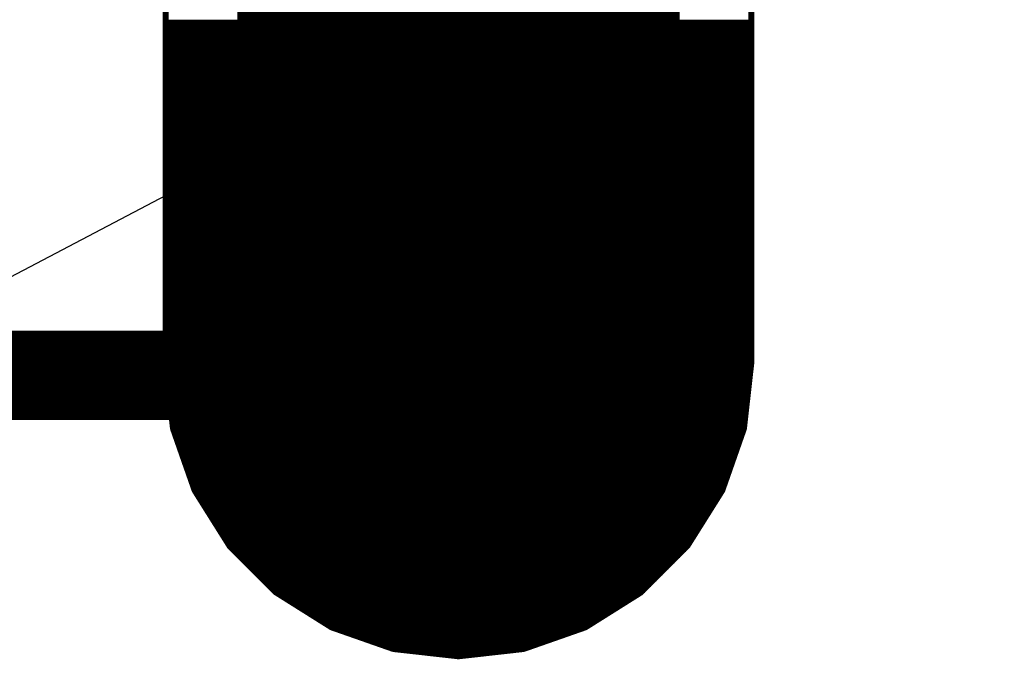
# Model space of a CAD drawing. Extents: x -35 to 35, y -57 to 81.
# Tile 100 of 153: x 3.57 to 5.25, y 47.99 to 49.08. Entities that reach past the tile are written whole.
import ezdxf

# ---------------------------------------------------------------- set-up
doc = ezdxf.new("R2010")
doc.units = 0
for name, color, linetype in [('1', 22, 'CONTINUOUS'), ('16', 175, 'CONTINUOUS'), ('17', 82, 'CONTINUOUS'), ('19', 53, 'CONTINUOUS'), ('51', 53, 'CONTINUOUS')]:
    doc.layers.add(name, color=color, linetype=linetype)

# ---------------------------------------------------------------- blocks, each defined once
blk = doc.blocks.new('LONGP100')
at = {"const_width": 1}
blk.add_lwpolyline([(-0.5, 0), (0.5, 0)], dxfattribs=at)
at = {"const_width": 0.5}
for points in [[(-0.5, 0.25, 1), (-0.5, -0.25)], [(0.5, -0.25, 1), (0.5, 0.25)]]:
    blk.add_lwpolyline(points, format="xyb", dxfattribs=at)

msp = doc.modelspace()

# ---------------------------------------------------------------- linework, layer by layer
at = {"layer": '1', "const_width": 0.01}
for points in [[(3.818, 48.498), (3.818, 49.598)], [(4.818, 49.598), (4.818, 48.498)], [(3.818, 49.08), (4.818, 49.08)], [(3.818, 49.07), (4.818, 49.07)], [(3.818, 49.06), (4.818, 49.06)], [(3.818, 49.05), (4.818, 49.05)], [(3.818, 49.04), (4.818, 49.04)], [(3.818, 49.03), (4.818, 49.03)], [(3.818, 49.02), (4.818, 49.02)], [(3.818, 49.01), (4.818, 49.01)], [(3.818, 49), (4.818, 49)], [(3.818, 48.99), (4.818, 48.99)], [(3.818, 48.98), (4.818, 48.98)], [(3.818, 48.97), (4.818, 48.97)], [(3.818, 48.96), (4.818, 48.96)], [(3.818, 48.95), (4.818, 48.95)], [(3.818, 48.94), (4.818, 48.94)], [(3.818, 48.93), (4.818, 48.93)], [(3.818, 48.92), (4.818, 48.92)], [(3.818, 48.91), (4.818, 48.91)], [(3.818, 48.9), (4.818, 48.9)], [(3.818, 48.89), (4.818, 48.89)], [(3.818, 48.88), (4.818, 48.88)], [(3.818, 48.87), (4.818, 48.87)], [(3.818, 48.86), (4.818, 48.86)], [(3.818, 48.85), (4.818, 48.85)], [(3.818, 48.84), (4.818, 48.84)], [(3.818, 48.83), (4.818, 48.83)], [(3.818, 48.82), (4.818, 48.82)], [(3.818, 48.81), (4.818, 48.81)], [(3.818, 48.8), (4.818, 48.8)], [(3.818, 48.79), (4.818, 48.79)], [(3.818, 48.78), (4.818, 48.78)], [(3.818, 48.77), (4.818, 48.77)], [(3.818, 48.76), (4.818, 48.76)], [(3.818, 48.75), (4.818, 48.75)], [(3.818, 48.74), (4.818, 48.74)], [(3.818, 48.73), (4.818, 48.73)], [(3.818, 48.72), (4.818, 48.72)], [(3.818, 48.71), (4.818, 48.71)], [(3.818, 48.7), (4.818, 48.7)], [(3.818, 48.69), (4.818, 48.69)], [(3.818, 48.68), (4.818, 48.68)], [(3.818, 48.67), (4.818, 48.67)], [(3.818, 48.66), (4.818, 48.66)], [(3.818, 48.65), (4.818, 48.65)], [(3.818, 48.64), (4.818, 48.64)], [(3.818, 48.63), (4.818, 48.63)], [(3.818, 48.62), (4.818, 48.62)], [(3.818, 48.61), (4.818, 48.61)], [(3.818, 48.6), (4.818, 48.6)], [(3.818, 48.59), (4.818, 48.59)], [(3.818, 48.58), (4.818, 48.58)], [(3.818, 48.57), (4.818, 48.57)], [(3.818, 48.56), (4.818, 48.56)], [(3.818, 48.55), (4.818, 48.55)], [(3.818, 48.54), (4.818, 48.54)], [(3.818, 48.53), (4.818, 48.53)], [(3.818, 48.52), (4.818, 48.52)], [(3.818, 48.51), (4.818, 48.51)], [(3.818, 48.5), (4.818, 48.5)], [(3.8305, 48.3867), (3.818, 48.498)], [(4.818, 48.498), (4.8055, 48.3867)], [(3.8189, 48.49), (4.8171, 48.49)], [(3.82, 48.48), (4.816, 48.48)], [(3.8212, 48.47), (4.8148, 48.47)], [(3.8223, 48.46), (4.8137, 48.46)], [(3.8234, 48.45), (4.8126, 48.45)], [(3.8245, 48.44), (4.8115, 48.44)], [(3.8257, 48.43), (4.8103, 48.43)], [(3.8268, 48.42), (4.8092, 48.42)], [(3.8279, 48.41), (4.8081, 48.41)], [(3.829, 48.4), (4.807, 48.4)], [(3.8302, 48.39), (4.8058, 48.39)], [(3.8675, 48.2811), (3.8305, 48.3867)], [(3.8329, 48.38), (4.8031, 48.38)], [(4.8055, 48.3867), (4.7685, 48.2811)], [(3.8364, 48.37), (4.7996, 48.37)], [(3.8399, 48.36), (4.7961, 48.36)], [(3.8434, 48.35), (4.7926, 48.35)], [(3.8469, 48.34), (4.7891, 48.34)], [(3.8504, 48.33), (4.7856, 48.33)], [(3.8539, 48.32), (4.7821, 48.32)], [(3.8574, 48.31), (4.7786, 48.31)], [(3.8609, 48.3), (4.7751, 48.3)], [(3.8644, 48.29), (4.7716, 48.29)], [(3.9271, 48.1863), (3.8675, 48.2811)], [(3.8682, 48.28), (4.7678, 48.28)], [(4.7685, 48.2811), (4.7089, 48.1863)], [(3.8745, 48.27), (4.7615, 48.27)], [(3.8808, 48.26), (4.7553, 48.26)], [(3.887, 48.25), (4.749, 48.25)], [(3.8933, 48.24), (4.7427, 48.24)], [(3.8996, 48.23), (4.7364, 48.23)], [(3.9059, 48.22), (4.7301, 48.22)], [(3.9122, 48.21), (4.7238, 48.21)], [(3.9184, 48.2), (4.7176, 48.2)], [(3.9247, 48.19), (4.7113, 48.19)], [(4.0063, 48.1071), (3.9271, 48.1863)], [(3.9333, 48.18), (4.7027, 48.18)], [(4.7089, 48.1863), (4.6297, 48.1071)], [(3.9433, 48.17), (4.6927, 48.17)], [(3.9533, 48.16), (4.6827, 48.16)], [(3.9633, 48.15), (4.6727, 48.15)], [(3.9733, 48.14), (4.6627, 48.14)], [(3.9833, 48.13), (4.6527, 48.13)], [(3.9933, 48.12), (4.6427, 48.12)], [(4.0033, 48.11), (4.6327, 48.11)], [(4.1011, 48.0475), (4.0063, 48.1071)], [(4.0175, 48.1), (4.6185, 48.1)], [(4.6297, 48.1071), (4.5349, 48.0475)], [(4.0334, 48.09), (4.6026, 48.09)], [(4.0494, 48.08), (4.5866, 48.08)], [(4.0653, 48.07), (4.5707, 48.07)], [(4.0812, 48.06), (4.5548, 48.06)], [(4.0971, 48.05), (4.5389, 48.05)], [(4.2067, 48.0105), (4.1011, 48.0475)], [(4.5349, 48.0475), (4.4293, 48.0105)], [(4.1225, 48.04), (4.5135, 48.04)], [(4.1511, 48.03), (4.4849, 48.03)], [(4.1797, 48.02), (4.4563, 48.02)], [(4.318, 47.998), (4.2067, 48.0105)], [(4.2115, 48.01), (4.4245, 48.01)], [(4.4293, 48.0105), (4.318, 47.998)], [(4.3003, 48), (4.3357, 48)]]:
    msp.add_lwpolyline(points, dxfattribs=at)
at = {"layer": '1', "const_width": 0.005}
for points in [[(3.818, 49.0825, 1), (3.818, 49.0775)], [(3.818, 49.0725, 1), (3.818, 49.0675)], [(4.818, 49.0775, 1), (4.818, 49.0825)], [(4.818, 49.0675, 1), (4.818, 49.0725)], [(3.818, 49.0625, 1), (3.818, 49.0575)], [(4.818, 49.0575, 1), (4.818, 49.0625)], [(3.818, 49.0525, 1), (3.818, 49.0475)], [(3.818, 49.0425, 1), (3.818, 49.0375)], [(4.818, 49.0475, 1), (4.818, 49.0525)], [(4.818, 49.0375, 1), (4.818, 49.0425)], [(3.818, 49.0325, 1), (3.818, 49.0275)], [(3.818, 49.0225, 1), (3.818, 49.0175)], [(4.818, 49.0275, 1), (4.818, 49.0325)], [(4.818, 49.0175, 1), (4.818, 49.0225)], [(3.818, 49.0125, 1), (3.818, 49.0075)], [(4.818, 49.0075, 1), (4.818, 49.0125)], [(3.818, 49.0025, 1), (3.818, 48.9975)], [(3.818, 48.9925, 1), (3.818, 48.9875)], [(4.818, 48.9975, 1), (4.818, 49.0025)], [(4.818, 48.9875, 1), (4.818, 48.9925)], [(3.818, 48.9825, 1), (3.818, 48.9775)], [(3.818, 48.9725, 1), (3.818, 48.9675)], [(4.818, 48.9775, 1), (4.818, 48.9825)], [(4.818, 48.9675, 1), (4.818, 48.9725)], [(3.818, 48.9625, 1), (3.818, 48.9575)], [(4.818, 48.9575, 1), (4.818, 48.9625)], [(3.818, 48.9525, 1), (3.818, 48.9475)], [(3.818, 48.9425, 1), (3.818, 48.9375)], [(4.818, 48.9475, 1), (4.818, 48.9525)], [(4.818, 48.9375, 1), (4.818, 48.9425)], [(3.818, 48.9325, 1), (3.818, 48.9275)], [(3.818, 48.9225, 1), (3.818, 48.9175)], [(4.818, 48.9275, 1), (4.818, 48.9325)], [(4.818, 48.9175, 1), (4.818, 48.9225)], [(3.818, 48.9125, 1), (3.818, 48.9075)], [(3.818, 48.9025, 1), (3.818, 48.8975)], [(4.818, 48.9075, 1), (4.818, 48.9125)], [(4.818, 48.8975, 1), (4.818, 48.9025)], [(3.818, 48.8925, 1), (3.818, 48.8875)], [(4.818, 48.8875, 1), (4.818, 48.8925)], [(3.818, 48.8825, 1), (3.818, 48.8775)], [(3.818, 48.8725, 1), (3.818, 48.8675)], [(4.818, 48.8775, 1), (4.818, 48.8825)], [(4.818, 48.8675, 1), (4.818, 48.8725)], [(3.818, 48.8625, 1), (3.818, 48.8575)], [(3.818, 48.8525, 1), (3.818, 48.8475)], [(4.818, 48.8575, 1), (4.818, 48.8625)], [(4.818, 48.8475, 1), (4.818, 48.8525)], [(3.818, 48.8425, 1), (3.818, 48.8375)], [(4.818, 48.8375, 1), (4.818, 48.8425)], [(3.818, 48.8325, 1), (3.818, 48.8275)], [(3.818, 48.8225, 1), (3.818, 48.8175)], [(4.818, 48.8275, 1), (4.818, 48.8325)], [(4.818, 48.8175, 1), (4.818, 48.8225)], [(3.818, 48.8125, 1), (3.818, 48.8075)], [(3.818, 48.8025, 1), (3.818, 48.7975)], [(4.818, 48.8075, 1), (4.818, 48.8125)], [(4.818, 48.7975, 1), (4.818, 48.8025)], [(3.818, 48.7925, 1), (3.818, 48.7875)], [(4.818, 48.7875, 1), (4.818, 48.7925)], [(3.818, 48.7825, 1), (3.818, 48.7775)], [(3.818, 48.7725, 1), (3.818, 48.7675)], [(4.818, 48.7775, 1), (4.818, 48.7825)], [(4.818, 48.7675, 1), (4.818, 48.7725)], [(3.818, 48.7625, 1), (3.818, 48.7575)], [(3.818, 48.7525, 1), (3.818, 48.7475)], [(4.818, 48.7575, 1), (4.818, 48.7625)], [(4.818, 48.7475, 1), (4.818, 48.7525)], [(3.818, 48.7425, 1), (3.818, 48.7375)], [(4.818, 48.7375, 1), (4.818, 48.7425)], [(3.818, 48.7325, 1), (3.818, 48.7275)], [(3.818, 48.7225, 1), (3.818, 48.7175)], [(4.818, 48.7275, 1), (4.818, 48.7325)], [(4.818, 48.7175, 1), (4.818, 48.7225)], [(3.818, 48.7125, 1), (3.818, 48.7075)], [(3.818, 48.7025, 1), (3.818, 48.6975)], [(4.818, 48.7075, 1), (4.818, 48.7125)], [(4.818, 48.6975, 1), (4.818, 48.7025)], [(3.818, 48.6925, 1), (3.818, 48.6875)], [(4.818, 48.6875, 1), (4.818, 48.6925)], [(3.818, 48.6825, 1), (3.818, 48.6775)], [(3.818, 48.6725, 1), (3.818, 48.6675)], [(4.818, 48.6775, 1), (4.818, 48.6825)], [(4.818, 48.6675, 1), (4.818, 48.6725)], [(3.818, 48.6625, 1), (3.818, 48.6575)], [(3.818, 48.6525, 1), (3.818, 48.6475)], [(4.818, 48.6575, 1), (4.818, 48.6625)], [(4.818, 48.6475, 1), (4.818, 48.6525)], [(3.818, 48.6425, 1), (3.818, 48.6375)], [(4.818, 48.6375, 1), (4.818, 48.6425)], [(3.818, 48.6325, 1), (3.818, 48.6275)], [(3.818, 48.6225, 1), (3.818, 48.6175)], [(4.818, 48.6275, 1), (4.818, 48.6325)], [(4.818, 48.6175, 1), (4.818, 48.6225)], [(3.818, 48.6125, 1), (3.818, 48.6075)], [(3.818, 48.6025, 1), (3.818, 48.5975)], [(4.818, 48.6075, 1), (4.818, 48.6125)], [(4.818, 48.5975, 1), (4.818, 48.6025)], [(3.818, 48.5925, 1), (3.818, 48.5875)], [(4.818, 48.5875, 1), (4.818, 48.5925)], [(3.818, 48.5825, 1), (3.818, 48.5775)], [(3.818, 48.5725, 1), (3.818, 48.5675)], [(4.818, 48.5775, 1), (4.818, 48.5825)], [(4.818, 48.5675, 1), (4.818, 48.5725)], [(3.818, 48.5625, 1), (3.818, 48.5575)], [(3.818, 48.5525, 1), (3.818, 48.5475)], [(4.818, 48.5575, 1), (4.818, 48.5625)], [(4.818, 48.5475, 1), (4.818, 48.5525)], [(3.818, 48.5425, 1), (3.818, 48.5375)], [(3.818, 48.5325, 1), (3.818, 48.5275)], [(4.818, 48.5375, 1), (4.818, 48.5425)], [(4.818, 48.5275, 1), (4.818, 48.5325)], [(3.818, 48.5225, 1), (3.818, 48.5175)], [(4.818, 48.5175, 1), (4.818, 48.5225)], [(3.818, 48.5125, 1), (3.818, 48.5075)], [(3.818, 48.5025, 1), (3.818, 48.4975)], [(3.8205, 48.4983, 1), (3.8155, 48.4977)], [(4.8205, 48.4977, 1), (4.8155, 48.4983)], [(4.818, 48.5075, 1), (4.818, 48.5125)], [(4.818, 48.4975, 1), (4.818, 48.5025)], [(3.8155, 48.498, 1), (3.8205, 48.498)], [(3.8189, 48.4925, 1), (3.8189, 48.4875)], [(3.82, 48.4825, 1), (3.82, 48.4775)], [(4.8155, 48.498, 1), (4.8205, 48.498)], [(4.816, 48.4775, 1), (4.816, 48.4825)], [(4.8171, 48.4875, 1), (4.8171, 48.4925)], [(3.8212, 48.4725, 1), (3.8212, 48.4675)], [(4.8148, 48.4675, 1), (4.8148, 48.4725)], [(3.8223, 48.4625, 1), (3.8223, 48.4575)], [(3.8234, 48.4525, 1), (3.8234, 48.4475)], [(4.8126, 48.4475, 1), (4.8126, 48.4525)], [(4.8137, 48.4575, 1), (4.8137, 48.4625)], [(3.8245, 48.4425, 1), (3.8245, 48.4375)], [(3.8257, 48.4325, 1), (3.8257, 48.4275)], [(4.8103, 48.4275, 1), (4.8103, 48.4325)], [(4.8115, 48.4375, 1), (4.8115, 48.4425)], [(3.8268, 48.4225, 1), (3.8268, 48.4175)], [(4.8092, 48.4175, 1), (4.8092, 48.4225)], [(3.8279, 48.4125, 1), (3.8279, 48.4075)], [(3.829, 48.4025, 1), (3.829, 48.3975)], [(4.807, 48.3975, 1), (4.807, 48.4025)], [(4.8081, 48.4075, 1), (4.8081, 48.4125)], [(3.8302, 48.3925, 1), (3.8302, 48.3875)], [(3.8329, 48.3876, 1), (3.8282, 48.3859)], [(3.8281, 48.3865, 1), (3.833, 48.387)], [(3.8329, 48.3825, 1), (3.8329, 48.3775)], [(4.803, 48.387, 1), (4.8079, 48.3865)], [(4.8078, 48.3859, 1), (4.8031, 48.3876)], [(4.8031, 48.3775, 1), (4.8031, 48.3825)], [(4.8058, 48.3875, 1), (4.8058, 48.3925)], [(3.8364, 48.3725, 1), (3.8364, 48.3675)], [(4.7996, 48.3675, 1), (4.7996, 48.3725)], [(3.8399, 48.3625, 1), (3.8399, 48.3575)], [(3.8434, 48.3525, 1), (3.8434, 48.3475)], [(4.7926, 48.3475, 1), (4.7926, 48.3525)], [(4.7961, 48.3575, 1), (4.7961, 48.3625)], [(3.8469, 48.3425, 1), (3.8469, 48.3375)], [(3.8504, 48.3325, 1), (3.8504, 48.3275)], [(4.7856, 48.3275, 1), (4.7856, 48.3325)], [(4.7891, 48.3375, 1), (4.7891, 48.3425)], [(3.8539, 48.3225, 1), (3.8539, 48.3175)], [(4.7821, 48.3175, 1), (4.7821, 48.3225)], [(3.8574, 48.3125, 1), (3.8574, 48.3075)], [(3.8609, 48.3025, 1), (3.8609, 48.2975)], [(4.7751, 48.2975, 1), (4.7751, 48.3025)], [(4.7786, 48.3075, 1), (4.7786, 48.3125)], [(3.8644, 48.2925, 1), (3.8644, 48.2875)], [(3.8696, 48.2824, 1), (3.8654, 48.2797)], [(3.8652, 48.2802, 1), (3.8699, 48.2819)], [(3.8682, 48.2825, 1), (3.8682, 48.2775)], [(4.7661, 48.2819, 1), (4.7708, 48.2802)], [(4.7706, 48.2797, 1), (4.7664, 48.2824)], [(4.7678, 48.2775, 1), (4.7678, 48.2825)], [(4.7716, 48.2875, 1), (4.7716, 48.2925)], [(3.8745, 48.2725, 1), (3.8745, 48.2675)], [(4.7615, 48.2675, 1), (4.7615, 48.2725)], [(3.8808, 48.2625, 1), (3.8808, 48.2575)], [(3.887, 48.2525, 1), (3.887, 48.2475)], [(4.749, 48.2475, 1), (4.749, 48.2525)], [(4.7553, 48.2575, 1), (4.7553, 48.2625)], [(3.8933, 48.2425, 1), (3.8933, 48.2375)], [(3.8996, 48.2325, 1), (3.8996, 48.2275)], [(4.7364, 48.2275, 1), (4.7364, 48.2325)], [(4.7427, 48.2375, 1), (4.7427, 48.2425)], [(3.9059, 48.2225, 1), (3.9059, 48.2175)], [(4.7301, 48.2175, 1), (4.7301, 48.2225)], [(3.9122, 48.2125, 1), (3.9122, 48.2075)], [(3.9184, 48.2025, 1), (3.9184, 48.1975)], [(4.7176, 48.1975, 1), (4.7176, 48.2025)], [(4.7238, 48.2075, 1), (4.7238, 48.2125)], [(3.9247, 48.1925, 1), (3.9247, 48.1875)], [(3.9289, 48.188, 1), (3.9253, 48.1845)], [(3.925, 48.1849, 1), (3.9292, 48.1876)], [(3.9333, 48.1825, 1), (3.9333, 48.1775)], [(4.7027, 48.1775, 1), (4.7027, 48.1825)], [(4.7068, 48.1876, 1), (4.711, 48.1849)], [(4.7107, 48.1845, 1), (4.7071, 48.188)], [(4.7113, 48.1875, 1), (4.7113, 48.1925)], [(3.9433, 48.1725, 1), (3.9433, 48.1675)], [(3.9533, 48.1625, 1), (3.9533, 48.1575)], [(4.6827, 48.1575, 1), (4.6827, 48.1625)], [(4.6927, 48.1675, 1), (4.6927, 48.1725)], [(3.9633, 48.1525, 1), (3.9633, 48.1475)], [(4.6727, 48.1475, 1), (4.6727, 48.1525)], [(3.9733, 48.1425, 1), (3.9733, 48.1375)], [(3.9833, 48.1325, 1), (3.9833, 48.1275)], [(4.6527, 48.1275, 1), (4.6527, 48.1325)], [(4.6627, 48.1375, 1), (4.6627, 48.1425)], [(3.9933, 48.1225, 1), (3.9933, 48.1175)], [(4.0033, 48.1125, 1), (4.0033, 48.1075)], [(4.6327, 48.1075, 1), (4.6327, 48.1125)], [(4.6427, 48.1175, 1), (4.6427, 48.1225)], [(4.0076, 48.1092, 1), (4.0049, 48.105)], [(4.0045, 48.1053, 1), (4.008, 48.1089)], [(4.0175, 48.1025, 1), (4.0175, 48.0975)], [(4.6185, 48.0975, 1), (4.6185, 48.1025)], [(4.628, 48.1089, 1), (4.6315, 48.1053)], [(4.6311, 48.105, 1), (4.6284, 48.1092)], [(4.0334, 48.0925, 1), (4.0334, 48.0875)], [(4.0494, 48.0825, 1), (4.0494, 48.0775)], [(4.5866, 48.0775, 1), (4.5866, 48.0825)], [(4.6026, 48.0875, 1), (4.6026, 48.0925)], [(4.0653, 48.0725, 1), (4.0653, 48.0675)], [(4.0812, 48.0625, 1), (4.0812, 48.0575)], [(4.5548, 48.0575, 1), (4.5548, 48.0625)], [(4.5707, 48.0675, 1), (4.5707, 48.0725)], [(4.0971, 48.0525, 1), (4.0971, 48.0475)], [(4.1019, 48.0499, 1), (4.1002, 48.0452)], [(4.0997, 48.0454, 1), (4.1024, 48.0496)], [(4.5336, 48.0496, 1), (4.5363, 48.0454)], [(4.5358, 48.0452, 1), (4.5341, 48.0499)], [(4.5389, 48.0475, 1), (4.5389, 48.0525)], [(4.1225, 48.0425, 1), (4.1225, 48.0375)], [(4.1511, 48.0325, 1), (4.1511, 48.0275)], [(4.4849, 48.0275, 1), (4.4849, 48.0325)], [(4.5135, 48.0375, 1), (4.5135, 48.0425)], [(4.1797, 48.0225, 1), (4.1797, 48.0175)], [(4.207, 48.013, 1), (4.2065, 48.0081)], [(4.2059, 48.0082, 1), (4.2076, 48.0129)], [(4.2115, 48.0125, 1), (4.2115, 48.0075)], [(4.4245, 48.0075, 1), (4.4245, 48.0125)], [(4.4284, 48.0129, 1), (4.4301, 48.0082)], [(4.4295, 48.0081, 1), (4.429, 48.013)], [(4.4563, 48.0175, 1), (4.4563, 48.0225)], [(4.3003, 48.0025, 1), (4.3003, 47.9975)], [(4.3177, 48.0005, 1), (4.3183, 47.9955)], [(4.3177, 47.9955, 1), (4.3183, 48.0005)], [(4.3357, 47.9975, 1), (4.3357, 48.0025)]]:
    msp.add_lwpolyline(points, format="xyb", dxfattribs=at)
at = {"layer": '16', "const_width": 0.01}
for points in [[(3.818, 49.598), (3.818, 48.498)], [(4.818, 48.498), (4.818, 49.598)], [(3.818, 49.08), (4.818, 49.08)], [(3.818, 49.07), (4.818, 49.07)], [(3.818, 49.06), (4.818, 49.06)], [(3.818, 49.05), (4.818, 49.05)], [(3.818, 49.04), (4.818, 49.04)], [(3.818, 49.03), (4.818, 49.03)], [(3.818, 49.02), (4.818, 49.02)], [(3.818, 49.01), (4.818, 49.01)], [(3.818, 49), (4.818, 49)], [(3.818, 48.99), (4.818, 48.99)], [(3.818, 48.98), (4.818, 48.98)], [(3.818, 48.97), (4.818, 48.97)], [(3.818, 48.96), (4.818, 48.96)], [(3.818, 48.95), (4.818, 48.95)], [(3.818, 48.94), (4.818, 48.94)], [(3.818, 48.93), (4.818, 48.93)], [(3.818, 48.92), (4.818, 48.92)], [(3.818, 48.91), (4.818, 48.91)], [(3.818, 48.9), (4.818, 48.9)], [(3.818, 48.89), (4.818, 48.89)], [(3.818, 48.88), (4.818, 48.88)], [(3.818, 48.87), (4.818, 48.87)], [(3.818, 48.86), (4.818, 48.86)], [(3.818, 48.85), (4.818, 48.85)], [(3.818, 48.84), (4.818, 48.84)], [(3.818, 48.83), (4.818, 48.83)], [(3.818, 48.82), (4.818, 48.82)], [(3.818, 48.81), (4.818, 48.81)], [(3.818, 48.8), (4.818, 48.8)], [(3.818, 48.79), (4.818, 48.79)], [(3.818, 48.78), (4.818, 48.78)], [(3.818, 48.77), (4.818, 48.77)], [(3.818, 48.76), (4.818, 48.76)], [(3.818, 48.75), (4.818, 48.75)], [(3.818, 48.74), (4.818, 48.74)], [(3.818, 48.73), (4.818, 48.73)], [(3.818, 48.72), (4.818, 48.72)], [(3.818, 48.71), (4.818, 48.71)], [(3.818, 48.7), (4.818, 48.7)], [(3.818, 48.69), (4.818, 48.69)], [(3.818, 48.68), (4.818, 48.68)], [(3.818, 48.67), (4.818, 48.67)], [(3.818, 48.66), (4.818, 48.66)], [(3.818, 48.65), (4.818, 48.65)], [(3.818, 48.64), (4.818, 48.64)], [(3.818, 48.63), (4.818, 48.63)], [(3.818, 48.62), (4.818, 48.62)], [(3.818, 48.61), (4.818, 48.61)], [(3.818, 48.6), (4.818, 48.6)], [(3.818, 48.59), (4.818, 48.59)], [(3.818, 48.58), (4.818, 48.58)], [(3.818, 48.57), (4.818, 48.57)], [(3.818, 48.56), (4.818, 48.56)], [(3.818, 48.55), (4.818, 48.55)], [(3.818, 48.54), (4.818, 48.54)], [(3.818, 48.53), (4.818, 48.53)], [(3.818, 48.52), (4.818, 48.52)], [(3.818, 48.51), (4.818, 48.51)], [(3.818, 48.5), (4.818, 48.5)], [(3.818, 48.498), (3.8305, 48.3867)], [(4.8055, 48.3867), (4.818, 48.498)], [(3.8189, 48.49), (4.8171, 48.49)], [(3.82, 48.48), (4.816, 48.48)], [(3.8212, 48.47), (4.8148, 48.47)], [(3.8223, 48.46), (4.8137, 48.46)], [(3.8234, 48.45), (4.8126, 48.45)], [(3.8245, 48.44), (4.8115, 48.44)], [(3.8257, 48.43), (4.8103, 48.43)], [(3.8268, 48.42), (4.8092, 48.42)], [(3.8279, 48.41), (4.8081, 48.41)], [(3.829, 48.4), (4.807, 48.4)], [(3.8302, 48.39), (4.8058, 48.39)], [(3.8305, 48.3867), (3.8675, 48.2811)], [(3.8329, 48.38), (4.8031, 48.38)], [(4.7685, 48.2811), (4.8055, 48.3867)], [(3.8364, 48.37), (4.7996, 48.37)], [(3.8399, 48.36), (4.7961, 48.36)], [(3.8434, 48.35), (4.7926, 48.35)], [(3.8469, 48.34), (4.7891, 48.34)], [(3.8504, 48.33), (4.7856, 48.33)], [(3.8539, 48.32), (4.7821, 48.32)], [(3.8574, 48.31), (4.7786, 48.31)], [(3.8609, 48.3), (4.7751, 48.3)], [(3.8644, 48.29), (4.7716, 48.29)], [(3.8675, 48.2811), (3.9271, 48.1863)], [(3.8682, 48.28), (4.7678, 48.28)], [(4.7089, 48.1863), (4.7685, 48.2811)], [(3.8745, 48.27), (4.7615, 48.27)], [(3.8807, 48.26), (4.7553, 48.26)], [(3.887, 48.25), (4.749, 48.25)], [(3.8933, 48.24), (4.7427, 48.24)], [(3.8996, 48.23), (4.7364, 48.23)], [(3.9059, 48.22), (4.7301, 48.22)], [(3.9122, 48.21), (4.7238, 48.21)], [(3.9184, 48.2), (4.7176, 48.2)], [(3.9247, 48.19), (4.7113, 48.19)], [(3.9271, 48.1863), (4.0063, 48.1071)], [(3.9333, 48.18), (4.7027, 48.18)], [(4.6297, 48.1071), (4.7089, 48.1863)], [(3.9433, 48.17), (4.6927, 48.17)], [(3.9533, 48.16), (4.6827, 48.16)], [(3.9633, 48.15), (4.6727, 48.15)], [(3.9733, 48.14), (4.6627, 48.14)], [(3.9833, 48.13), (4.6527, 48.13)], [(3.9933, 48.12), (4.6427, 48.12)], [(4.0033, 48.11), (4.6327, 48.11)], [(4.0063, 48.1071), (4.1011, 48.0475)], [(4.0175, 48.1), (4.6185, 48.1)], [(4.5349, 48.0475), (4.6297, 48.1071)], [(4.0334, 48.09), (4.6026, 48.09)], [(4.0494, 48.08), (4.5866, 48.08)], [(4.0653, 48.07), (4.5707, 48.07)], [(4.0812, 48.06), (4.5548, 48.06)], [(4.0971, 48.05), (4.5389, 48.05)], [(4.1011, 48.0475), (4.2067, 48.0105)], [(4.4293, 48.0105), (4.5349, 48.0475)], [(4.1225, 48.04), (4.5135, 48.04)], [(4.1511, 48.03), (4.4849, 48.03)], [(4.1797, 48.02), (4.4563, 48.02)], [(4.2067, 48.0105), (4.318, 47.998)], [(4.2115, 48.01), (4.4245, 48.01)], [(4.318, 47.998), (4.4293, 48.0105)], [(4.3003, 48), (4.3357, 48)]]:
    msp.add_lwpolyline(points, dxfattribs=at)
at = {"layer": '16', "const_width": 0.005}
for points in [[(3.818, 49.0825, 1), (3.818, 49.0775)], [(3.818, 49.0725, 1), (3.818, 49.0675)], [(4.818, 49.0775, 1), (4.818, 49.0825)], [(4.818, 49.0675, 1), (4.818, 49.0725)], [(3.818, 49.0625, 1), (3.818, 49.0575)], [(4.818, 49.0575, 1), (4.818, 49.0625)], [(3.818, 49.0525, 1), (3.818, 49.0475)], [(3.818, 49.0425, 1), (3.818, 49.0375)], [(4.818, 49.0475, 1), (4.818, 49.0525)], [(4.818, 49.0375, 1), (4.818, 49.0425)], [(3.818, 49.0325, 1), (3.818, 49.0275)], [(3.818, 49.0225, 1), (3.818, 49.0175)], [(4.818, 49.0275, 1), (4.818, 49.0325)], [(4.818, 49.0175, 1), (4.818, 49.0225)], [(3.818, 49.0125, 1), (3.818, 49.0075)], [(4.818, 49.0075, 1), (4.818, 49.0125)], [(3.818, 49.0025, 1), (3.818, 48.9975)], [(3.818, 48.9925, 1), (3.818, 48.9875)], [(4.818, 48.9975, 1), (4.818, 49.0025)], [(4.818, 48.9875, 1), (4.818, 48.9925)], [(3.818, 48.9825, 1), (3.818, 48.9775)], [(3.818, 48.9725, 1), (3.818, 48.9675)], [(4.818, 48.9775, 1), (4.818, 48.9825)], [(4.818, 48.9675, 1), (4.818, 48.9725)], [(3.818, 48.9625, 1), (3.818, 48.9575)], [(4.818, 48.9575, 1), (4.818, 48.9625)], [(3.818, 48.9525, 1), (3.818, 48.9475)], [(3.818, 48.9425, 1), (3.818, 48.9375)], [(4.818, 48.9475, 1), (4.818, 48.9525)], [(4.818, 48.9375, 1), (4.818, 48.9425)], [(3.818, 48.9325, 1), (3.818, 48.9275)], [(3.818, 48.9225, 1), (3.818, 48.9175)], [(4.818, 48.9275, 1), (4.818, 48.9325)], [(4.818, 48.9175, 1), (4.818, 48.9225)], [(3.818, 48.9125, 1), (3.818, 48.9075)], [(3.818, 48.9025, 1), (3.818, 48.8975)], [(4.818, 48.9075, 1), (4.818, 48.9125)], [(4.818, 48.8975, 1), (4.818, 48.9025)], [(3.818, 48.8925, 1), (3.818, 48.8875)], [(4.818, 48.8875, 1), (4.818, 48.8925)], [(3.818, 48.8825, 1), (3.818, 48.8775)], [(3.818, 48.8725, 1), (3.818, 48.8675)], [(4.818, 48.8775, 1), (4.818, 48.8825)], [(4.818, 48.8675, 1), (4.818, 48.8725)], [(3.818, 48.8625, 1), (3.818, 48.8575)], [(3.818, 48.8525, 1), (3.818, 48.8475)], [(4.818, 48.8575, 1), (4.818, 48.8625)], [(4.818, 48.8475, 1), (4.818, 48.8525)], [(3.818, 48.8425, 1), (3.818, 48.8375)], [(4.818, 48.8375, 1), (4.818, 48.8425)], [(3.818, 48.8325, 1), (3.818, 48.8275)], [(3.818, 48.8225, 1), (3.818, 48.8175)], [(4.818, 48.8275, 1), (4.818, 48.8325)], [(4.818, 48.8175, 1), (4.818, 48.8225)], [(3.818, 48.8125, 1), (3.818, 48.8075)], [(3.818, 48.8025, 1), (3.818, 48.7975)], [(4.818, 48.8075, 1), (4.818, 48.8125)], [(4.818, 48.7975, 1), (4.818, 48.8025)], [(3.818, 48.7925, 1), (3.818, 48.7875)], [(4.818, 48.7875, 1), (4.818, 48.7925)], [(3.818, 48.7825, 1), (3.818, 48.7775)], [(3.818, 48.7725, 1), (3.818, 48.7675)], [(4.818, 48.7775, 1), (4.818, 48.7825)], [(4.818, 48.7675, 1), (4.818, 48.7725)], [(3.818, 48.7625, 1), (3.818, 48.7575)], [(3.818, 48.7525, 1), (3.818, 48.7475)], [(4.818, 48.7575, 1), (4.818, 48.7625)], [(4.818, 48.7475, 1), (4.818, 48.7525)], [(3.818, 48.7425, 1), (3.818, 48.7375)], [(4.818, 48.7375, 1), (4.818, 48.7425)], [(3.818, 48.7325, 1), (3.818, 48.7275)], [(3.818, 48.7225, 1), (3.818, 48.7175)], [(4.818, 48.7275, 1), (4.818, 48.7325)], [(4.818, 48.7175, 1), (4.818, 48.7225)], [(3.818, 48.7125, 1), (3.818, 48.7075)], [(3.818, 48.7025, 1), (3.818, 48.6975)], [(4.818, 48.7075, 1), (4.818, 48.7125)], [(4.818, 48.6975, 1), (4.818, 48.7025)], [(3.818, 48.6925, 1), (3.818, 48.6875)], [(4.818, 48.6875, 1), (4.818, 48.6925)], [(3.818, 48.6825, 1), (3.818, 48.6775)], [(3.818, 48.6725, 1), (3.818, 48.6675)], [(4.818, 48.6775, 1), (4.818, 48.6825)], [(4.818, 48.6675, 1), (4.818, 48.6725)], [(3.818, 48.6625, 1), (3.818, 48.6575)], [(3.818, 48.6525, 1), (3.818, 48.6475)], [(4.818, 48.6575, 1), (4.818, 48.6625)], [(4.818, 48.6475, 1), (4.818, 48.6525)], [(3.818, 48.6425, 1), (3.818, 48.6375)], [(4.818, 48.6375, 1), (4.818, 48.6425)], [(3.818, 48.6325, 1), (3.818, 48.6275)], [(3.818, 48.6225, 1), (3.818, 48.6175)], [(4.818, 48.6275, 1), (4.818, 48.6325)], [(4.818, 48.6175, 1), (4.818, 48.6225)], [(3.818, 48.6125, 1), (3.818, 48.6075)], [(3.818, 48.6025, 1), (3.818, 48.5975)], [(4.818, 48.6075, 1), (4.818, 48.6125)], [(4.818, 48.5975, 1), (4.818, 48.6025)], [(3.818, 48.5925, 1), (3.818, 48.5875)], [(4.818, 48.5875, 1), (4.818, 48.5925)], [(3.818, 48.5825, 1), (3.818, 48.5775)], [(3.818, 48.5725, 1), (3.818, 48.5675)], [(4.818, 48.5775, 1), (4.818, 48.5825)], [(4.818, 48.5675, 1), (4.818, 48.5725)], [(3.818, 48.5625, 1), (3.818, 48.5575)], [(3.818, 48.5525, 1), (3.818, 48.5475)], [(4.818, 48.5575, 1), (4.818, 48.5625)], [(4.818, 48.5475, 1), (4.818, 48.5525)], [(3.818, 48.5425, 1), (3.818, 48.5375)], [(3.818, 48.5325, 1), (3.818, 48.5275)], [(4.818, 48.5375, 1), (4.818, 48.5425)], [(4.818, 48.5275, 1), (4.818, 48.5325)], [(3.818, 48.5225, 1), (3.818, 48.5175)], [(4.818, 48.5175, 1), (4.818, 48.5225)], [(3.818, 48.5125, 1), (3.818, 48.5075)], [(3.818, 48.5025, 1), (3.818, 48.4975)], [(3.8205, 48.4983, 1), (3.8155, 48.4977)], [(4.8205, 48.4977, 1), (4.8155, 48.4983)], [(4.818, 48.5075, 1), (4.818, 48.5125)], [(4.818, 48.4975, 1), (4.818, 48.5025)], [(3.8155, 48.498, 1), (3.8205, 48.498)], [(3.8189, 48.4925, 1), (3.8189, 48.4875)], [(3.82, 48.4825, 1), (3.82, 48.4775)], [(4.8155, 48.498, 1), (4.8205, 48.498)], [(4.816, 48.4775, 1), (4.816, 48.4825)], [(4.8171, 48.4875, 1), (4.8171, 48.4925)], [(3.8212, 48.4725, 1), (3.8212, 48.4675)], [(4.8148, 48.4675, 1), (4.8148, 48.4725)], [(3.8223, 48.4625, 1), (3.8223, 48.4575)], [(3.8234, 48.4525, 1), (3.8234, 48.4475)], [(4.8126, 48.4475, 1), (4.8126, 48.4525)], [(4.8137, 48.4575, 1), (4.8137, 48.4625)], [(3.8245, 48.4425, 1), (3.8245, 48.4375)], [(3.8257, 48.4325, 1), (3.8257, 48.4275)], [(4.8103, 48.4275, 1), (4.8103, 48.4325)], [(4.8115, 48.4375, 1), (4.8115, 48.4425)], [(3.8268, 48.4225, 1), (3.8268, 48.4175)], [(4.8092, 48.4175, 1), (4.8092, 48.4225)], [(3.8279, 48.4125, 1), (3.8279, 48.4075)], [(3.829, 48.4025, 1), (3.829, 48.3975)], [(4.807, 48.3975, 1), (4.807, 48.4025)], [(4.8081, 48.4075, 1), (4.8081, 48.4125)], [(3.8302, 48.3925, 1), (3.8302, 48.3875)], [(3.8329, 48.3876, 1), (3.8282, 48.3859)], [(3.8281, 48.3865, 1), (3.833, 48.387)], [(3.8329, 48.3825, 1), (3.8329, 48.3775)], [(4.803, 48.387, 1), (4.8079, 48.3865)], [(4.8078, 48.3859, 1), (4.8031, 48.3876)], [(4.8031, 48.3775, 1), (4.8031, 48.3825)], [(4.8058, 48.3875, 1), (4.8058, 48.3925)], [(3.8364, 48.3725, 1), (3.8364, 48.3675)], [(4.7996, 48.3675, 1), (4.7996, 48.3725)], [(3.8399, 48.3625, 1), (3.8399, 48.3575)], [(3.8434, 48.3525, 1), (3.8434, 48.3475)], [(4.7926, 48.3475, 1), (4.7926, 48.3525)], [(4.7961, 48.3575, 1), (4.7961, 48.3625)], [(3.8469, 48.3425, 1), (3.8469, 48.3375)], [(3.8504, 48.3325, 1), (3.8504, 48.3275)], [(4.7856, 48.3275, 1), (4.7856, 48.3325)], [(4.7891, 48.3375, 1), (4.7891, 48.3425)], [(3.8539, 48.3225, 1), (3.8539, 48.3175)], [(4.7821, 48.3175, 1), (4.7821, 48.3225)], [(3.8574, 48.3125, 1), (3.8574, 48.3075)], [(3.8609, 48.3025, 1), (3.8609, 48.2975)], [(4.7751, 48.2975, 1), (4.7751, 48.3025)], [(4.7786, 48.3075, 1), (4.7786, 48.3125)], [(3.8644, 48.2925, 1), (3.8644, 48.2875)], [(3.8696, 48.2824, 1), (3.8654, 48.2797)], [(3.8652, 48.2802, 1), (3.8699, 48.2819)], [(3.8682, 48.2825, 1), (3.8682, 48.2775)], [(4.7661, 48.2819, 1), (4.7708, 48.2802)], [(4.7706, 48.2797, 1), (4.7664, 48.2824)], [(4.7678, 48.2775, 1), (4.7678, 48.2825)], [(4.7716, 48.2875, 1), (4.7716, 48.2925)], [(3.8745, 48.2725, 1), (3.8745, 48.2675)], [(4.7615, 48.2675, 1), (4.7615, 48.2725)], [(3.8807, 48.2625, 1), (3.8807, 48.2575)], [(3.887, 48.2525, 1), (3.887, 48.2475)], [(4.749, 48.2475, 1), (4.749, 48.2525)], [(4.7553, 48.2575, 1), (4.7553, 48.2625)], [(3.8933, 48.2425, 1), (3.8933, 48.2375)], [(3.8996, 48.2325, 1), (3.8996, 48.2275)], [(4.7364, 48.2275, 1), (4.7364, 48.2325)], [(4.7427, 48.2375, 1), (4.7427, 48.2425)], [(3.9059, 48.2225, 1), (3.9059, 48.2175)], [(4.7301, 48.2175, 1), (4.7301, 48.2225)], [(3.9122, 48.2125, 1), (3.9122, 48.2075)], [(3.9184, 48.2025, 1), (3.9184, 48.1975)], [(4.7176, 48.1975, 1), (4.7176, 48.2025)], [(4.7238, 48.2075, 1), (4.7238, 48.2125)], [(3.9247, 48.1925, 1), (3.9247, 48.1875)], [(3.9289, 48.188, 1), (3.9253, 48.1845)], [(3.925, 48.1849, 1), (3.9292, 48.1876)], [(3.9333, 48.1825, 1), (3.9333, 48.1775)], [(4.7027, 48.1775, 1), (4.7027, 48.1825)], [(4.7068, 48.1876, 1), (4.711, 48.1849)], [(4.7107, 48.1845, 1), (4.7071, 48.188)], [(4.7113, 48.1875, 1), (4.7113, 48.1925)], [(3.9433, 48.1725, 1), (3.9433, 48.1675)], [(3.9533, 48.1625, 1), (3.9533, 48.1575)], [(4.6827, 48.1575, 1), (4.6827, 48.1625)], [(4.6927, 48.1675, 1), (4.6927, 48.1725)], [(3.9633, 48.1525, 1), (3.9633, 48.1475)], [(4.6727, 48.1475, 1), (4.6727, 48.1525)], [(3.9733, 48.1425, 1), (3.9733, 48.1375)], [(3.9833, 48.1325, 1), (3.9833, 48.1275)], [(4.6527, 48.1275, 1), (4.6527, 48.1325)], [(4.6627, 48.1375, 1), (4.6627, 48.1425)], [(3.9933, 48.1225, 1), (3.9933, 48.1175)], [(4.0033, 48.1125, 1), (4.0033, 48.1075)], [(4.6327, 48.1075, 1), (4.6327, 48.1125)], [(4.6427, 48.1175, 1), (4.6427, 48.1225)], [(4.0076, 48.1092, 1), (4.0049, 48.105)], [(4.0045, 48.1053, 1), (4.008, 48.1089)], [(4.0175, 48.1025, 1), (4.0175, 48.0975)], [(4.6185, 48.0975, 1), (4.6185, 48.1025)], [(4.628, 48.1089, 1), (4.6315, 48.1053)], [(4.6311, 48.105, 1), (4.6284, 48.1092)], [(4.0334, 48.0925, 1), (4.0334, 48.0875)], [(4.0494, 48.0825, 1), (4.0494, 48.0775)], [(4.5866, 48.0775, 1), (4.5866, 48.0825)], [(4.6026, 48.0875, 1), (4.6026, 48.0925)], [(4.0653, 48.0725, 1), (4.0653, 48.0675)], [(4.0812, 48.0625, 1), (4.0812, 48.0575)], [(4.5548, 48.0575, 1), (4.5548, 48.0625)], [(4.5707, 48.0675, 1), (4.5707, 48.0725)], [(4.0971, 48.0525, 1), (4.0971, 48.0475)], [(4.1019, 48.0499, 1), (4.1002, 48.0452)], [(4.0997, 48.0454, 1), (4.1024, 48.0496)], [(4.5336, 48.0496, 1), (4.5363, 48.0454)], [(4.5358, 48.0452, 1), (4.5341, 48.0499)], [(4.5389, 48.0475, 1), (4.5389, 48.0525)], [(4.1225, 48.0425, 1), (4.1225, 48.0375)], [(4.1511, 48.0325, 1), (4.1511, 48.0275)], [(4.4849, 48.0275, 1), (4.4849, 48.0325)], [(4.5135, 48.0375, 1), (4.5135, 48.0425)], [(4.1797, 48.0225, 1), (4.1797, 48.0175)], [(4.207, 48.013, 1), (4.2065, 48.0081)], [(4.2059, 48.0082, 1), (4.2076, 48.0129)], [(4.2115, 48.0125, 1), (4.2115, 48.0075)], [(4.4245, 48.0075, 1), (4.4245, 48.0125)], [(4.4284, 48.0129, 1), (4.4301, 48.0082)], [(4.4295, 48.0081, 1), (4.429, 48.013)], [(4.4563, 48.0175, 1), (4.4563, 48.0225)], [(4.3003, 48.0025, 1), (4.3003, 47.9975)], [(4.3177, 48.0005, 1), (4.3183, 47.9955)], [(4.3177, 47.9955, 1), (4.3183, 48.0005)], [(4.3357, 47.9975, 1), (4.3357, 48.0025)]]:
    msp.add_lwpolyline(points, format="xyb", dxfattribs=at)
at = {"layer": '19'}
for p, q in [((4.318, 49.048), (7.29, 50.729)), ((3.225, 48.473), (4.318, 49.048))]:
    msp.add_line(p, q, dxfattribs=at)
at = {"layer": '51'}
for points, const_width in [([(4.32, 55.828), (4.32, 48.478)], 0.1524), ([(4.32, 48.478), (4.32, 50.098)], 0.01), ([(4.32, 48.478), (-4.32, 48.478)], 0.1524)]:
    msp.add_lwpolyline(points, dxfattribs=dict(at, const_width=const_width))
for points, const_width in [([(4.32, 48.4399, 1), (4.32, 48.5161)], 0.0762), ([(4.2819, 48.478, 1), (4.3581, 48.478)], 0.0762), ([(4.3175, 48.478, 1), (4.3225, 48.478)], 0.005)]:
    msp.add_lwpolyline(points, format="xyb", dxfattribs=dict(at, const_width=const_width))

# ---------------------------------------------------------------- block references
at = {"layer": '17', "xscale": 0.7556, "yscale": 0.7556, "rotation": 270}
msp.add_blockref('LONGP100', (4.318, 49.048), dxfattribs=at)
msp.add_blockref('LONGP100', (4.318, 49.048), dxfattribs=at)

doc.saveas('drawing.dxf')
